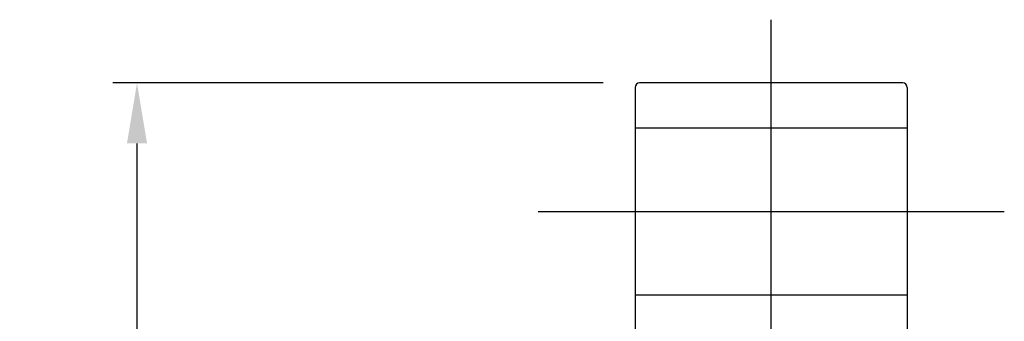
# Model space of a CAD drawing. Extents: x -381 to 2037, y -503 to 705.
# Tile 49 of 50: x -235 to -170, y 100 to 120. Entities that reach past the tile are written whole.
import ezdxf
from ezdxf.lldxf.tags import DXFTag

# ---------------------------------------------------------------- set-up
doc = ezdxf.new("R2010")
doc.units = 0
doc.header["$LTSCALE"] = 2
doc.header["$MEASUREMENT"] = 0
for name, color, linetype in [('CL', 1, 'CENTER'), ('HID', 2, 'DASHED'), ('OUT', 3, 'Continuous')]:
    doc.layers.add(name, color=color, linetype=linetype)
doc.styles.add('DIM-7', font='SIMPLEX.shx', dxfattribs={"width": 0.7, "bigfont": 'chineset.shx'})
tags = doc.linetypes.add('CENTER', pattern=[2, 1.25, -0.25, 0.25, -0.25]).pattern_tags.tags
tags[10:11] = [DXFTag(74, 4), DXFTag(75, 0), DXFTag(340, '0'), DXFTag(46, 0.0), DXFTag(50, 0.0), DXFTag(44, 0.0), DXFTag(45, 0.0)]
tags[8:9] = [DXFTag(74, 4), DXFTag(75, 0), DXFTag(340, '0'), DXFTag(46, 0.0), DXFTag(50, 0.0), DXFTag(44, 0.0), DXFTag(45, 0.0)]
tags[6:7] = [DXFTag(74, 4), DXFTag(75, 0), DXFTag(340, '0'), DXFTag(46, 0.0), DXFTag(50, 0.0), DXFTag(44, 0.0), DXFTag(45, 0.0)]
tags[4:5] = [DXFTag(74, 4), DXFTag(75, 0), DXFTag(340, '0'), DXFTag(46, 0.0), DXFTag(50, 0.0), DXFTag(44, 0.0), DXFTag(45, 0.0)]
tags = doc.linetypes.add('DASHED', pattern=[0.75, 0.5, -0.25]).pattern_tags.tags
tags[6:7] = [DXFTag(74, 4), DXFTag(75, 0), DXFTag(340, '0'), DXFTag(46, 0.0), DXFTag(50, 0.0), DXFTag(44, 0.0), DXFTag(45, 0.0)]
tags[4:5] = [DXFTag(74, 4), DXFTag(75, 0), DXFTag(340, '0'), DXFTag(46, 0.0), DXFTag(50, 0.0), DXFTag(44, 0.0), DXFTag(45, 0.0)]
doc.dimstyles.new('CNS', dxfattribs={"dimtxt": 3.5, "dimasz": 2.5, "dimexe": 1, "dimexo": 1.5, "dimgap": 0.09, "dimtad": 0, "dimdsep": 46, "dimtxsty": 'DIM-7', "dimcen": 0.09, "dimclrd": 1, "dimclre": 1, "dimclrt": 4, "dimadec": 0, "dimazin": 0, "dimtfac": 1, "dimtix": 1, "dimtmove": 2, "dimatfit": 3, "dimfxl": 1, "dimtvp": 0.971429, "dimtolj": 1, "dimarcsym": 0})

# ---------------------------------------------------------------- blocks, each defined once
blk = doc.blocks.new('*D16')
at = {"lineweight": -2, "transparency": 16777216}
for p, q in [((-196.309, 116.127), (-228.739, 116.127)), ((-227.139, 112.127), (-227.139, 10.127)), ((-196.309, 6.127), (-228.739, 6.127))]:
    blk.add_line(p, q, dxfattribs=at)
at = {"transparency": 16777216}
for points in [[(-227.806, 112.127), (-226.473, 112.127), (-227.139, 116.127)], [(-227.806, 10.127), (-226.473, 10.127), (-227.139, 6.127)]]:
    blk.add_solid(points, dxfattribs=at)
at = {"layer": 'DEFPOINTS', "color": 0, "transparency": 16777216}
for p in [(-193.909, 116.127), (-227.139, 6.127), (-193.909, 6.127)]:
    blk.add_point(p, dxfattribs=at)
at = {"transparency": 16777216, "insert": (-231.219, 61.127), "char_height": 5.6, "attachment_point": 5, "rotation": 90, "style": 'DIM-7'}
blk.add_mtext('\\A1;%%C110', dxfattribs=at)

msp = doc.modelspace()

# ---------------------------------------------------------------- linework, layer by layer
at = {"layer": 'CL', "color": 0, "ltscale": 3}
for p, q in [((-185.209, 92.87), (-185.209, 120.305)), ((-200.621, 107.627), (-169.796, 107.627))]:
    msp.add_line(p, q, dxfattribs=at)
at = {"layer": 'HID', "color": 0, "ltscale": 2.154286}
for p, q in [((-176.209, 113.127), (-194.209, 113.127)), ((-194.209, 102.127), (-176.209, 102.127))]:
    msp.add_line(p, q, dxfattribs=at)
at = {"layer": 'OUT', "color": 0}
for p, q in [((-176.509, 116.127), (-193.909, 116.127)), ((-194.209, 115.827), (-194.209, 6.427)), ((-176.209, 115.827), (-176.209, 96.037))]:
    msp.add_line(p, q, dxfattribs=at)
for centre, start, end in [((-193.909, 115.827), 90, 180), ((-176.509, 115.827), 0, 90)]:
    msp.add_arc(centre, 0.3, start, end, dxfattribs=at)

# ---------------------------------------------------------------- dimensions: what is measured, and where the dimension line sits
at = {"color": 0}
dim = msp.add_linear_dim(base=(-227.139, 6.127), p1=(-193.909, 116.127), p2=(-193.909, 6.127), angle=90, text='%%C<>', dimstyle='CNS', override={"dimscale": 1.6, "dimgap": 0.8, "dimtad": 1, "dimclrd": 256, "dimclre": 256, "dimclrt": 256, "dimtix": 0, "dimtmove": 0}, dxfattribs=at)
dim.commit()
dim.dimension.update_dxf_attribs({"geometry": '*D16', "text_midpoint": (-231.219, 61.127)})

doc.saveas('drawing.dxf')
